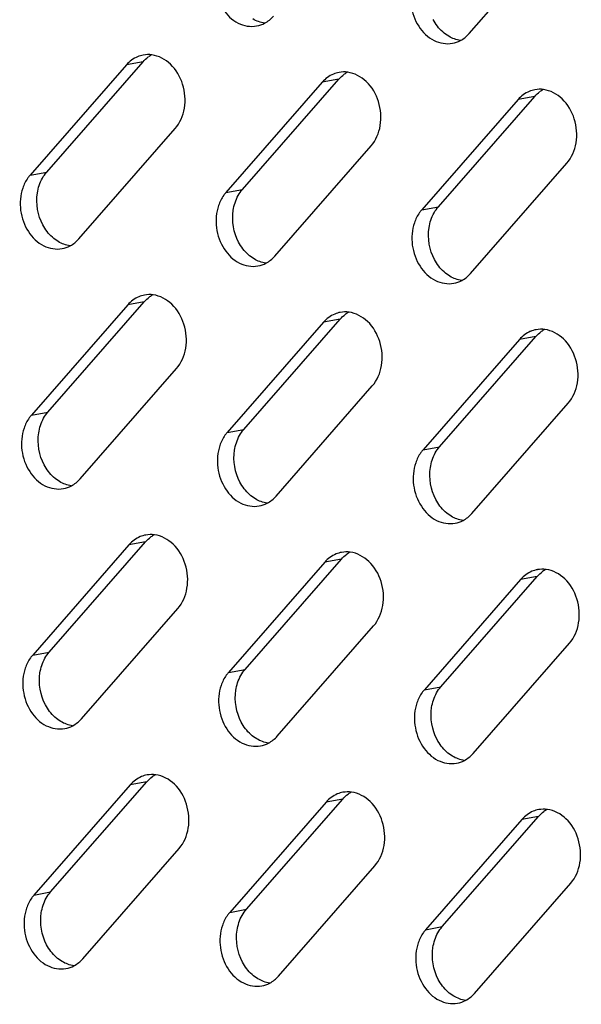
# Model space of a CAD drawing. Header units: millimetres. Extents: x 818 to 1412, y 141 to 561.
# Tile 35 of 86: x 1278.29 to 1283.26, y 261.77 to 270.48. Entities that reach past the tile are written whole.
import ezdxf

# ---------------------------------------------------------------- set-up
doc = ezdxf.new("R2010")
doc.units = ezdxf.units.MM
doc.header["$LTSCALE"] = 61.468
doc.layers.add('00_37_DXF_CONTINUOUS_LINE', color=7, linetype='CONTINUOUS')

msp = doc.modelspace()

# ---------------------------------------------------------------- linework, layer by layer
at = {"layer": '00_37_DXF_CONTINUOUS_LINE', "color": 7, "linetype": 'Continuous'}
for p, q in [((1282.2683, 270.3616), (1283.1207, 271.3374)), ((1279.2338, 270.0836), (1278.3814, 269.1077)), ((1278.5284, 269.1346), (1279.3808, 270.1104)), ((1280.967, 269.9301), (1280.1146, 268.9543)), ((1280.2616, 268.9812), (1281.114, 269.957)), ((1281.9948, 268.8278), (1282.8472, 269.8036)), ((1282.7002, 269.7767), (1281.8478, 268.8009)), ((1278.8132, 268.5439), (1279.6656, 269.5197)), ((1280.5465, 268.3905), (1281.3989, 269.3663)), ((1282.2797, 268.237), (1283.1321, 269.2129)), ((1278.5397, 267.0101), (1279.3921, 267.9859)), ((1279.2452, 267.959), (1278.3928, 266.9832)), ((1280.9784, 267.8056), (1280.126, 266.8298)), ((1280.273, 266.8566), (1281.1254, 267.8325)), ((1282.7116, 267.6522), (1281.8592, 266.6764)), ((1282.0062, 266.7032), (1282.8586, 267.6791)), ((1278.8246, 266.4193), (1279.677, 267.3951)), ((1280.5578, 266.2659), (1281.4102, 267.2417)), ((1282.2911, 266.1125), (1283.1435, 267.0883)), ((1279.2566, 265.8345), (1278.4042, 264.8586)), ((1278.5511, 264.8855), (1279.4035, 265.8613)), ((1280.2843, 264.7321), (1281.1368, 265.7079)), ((1280.9898, 265.681), (1280.1374, 264.7052)), ((1282.723, 265.5276), (1281.8706, 264.5518)), ((1282.0176, 264.5787), (1282.87, 265.5545)), ((1278.836, 264.2948), (1279.6884, 265.2706)), ((1280.5692, 264.1414), (1281.4216, 265.1172)), ((1282.3024, 263.9879), (1283.1549, 264.9638)), ((1279.268, 263.7099), (1278.4156, 262.7341)), ((1278.5625, 262.761), (1279.4149, 263.7368)), ((1281.0012, 263.5565), (1280.1488, 262.5807)), ((1280.2957, 262.6075), (1281.1481, 263.5834)), ((1282.029, 262.4541), (1282.8814, 263.43)), ((1282.7344, 263.4031), (1281.882, 262.4273)), ((1278.8474, 262.1702), (1279.6998, 263.146)), ((1280.5806, 262.0168), (1281.433, 262.9926)), ((1282.3138, 261.8634), (1283.1662, 262.8392))]:
    msp.add_line(p, q, dxfattribs=at)
at = {"layer": '00_37_DXF_CONTINUOUS_LINE', "color": 9, "linetype": 'Continuous'}
for p, q in [((1279.3808, 270.1104), (1279.2338, 270.0836)), ((1281.114, 269.957), (1280.967, 269.9301)), ((1282.8472, 269.8036), (1282.7002, 269.7767)), ((1278.3814, 269.1077), (1278.5284, 269.1346)), ((1280.1146, 268.9543), (1280.2616, 268.9812)), ((1281.8478, 268.8009), (1281.9948, 268.8278)), ((1279.3921, 267.9859), (1279.2452, 267.959)), ((1281.1254, 267.8325), (1280.9784, 267.8056)), ((1282.8586, 267.6791), (1282.7116, 267.6522)), ((1278.3928, 266.9832), (1278.5397, 267.0101)), ((1280.126, 266.8298), (1280.273, 266.8566)), ((1281.8592, 266.6764), (1282.0062, 266.7032)), ((1279.4035, 265.8613), (1279.2566, 265.8345)), ((1281.1368, 265.7079), (1280.9898, 265.681)), ((1282.87, 265.5545), (1282.723, 265.5276)), ((1278.4042, 264.8586), (1278.5511, 264.8855)), ((1280.1374, 264.7052), (1280.2843, 264.7321)), ((1281.8706, 264.5518), (1282.0176, 264.5787)), ((1279.4149, 263.7368), (1279.268, 263.7099)), ((1281.1481, 263.5834), (1281.0012, 263.5565)), ((1282.8814, 263.43), (1282.7344, 263.4031)), ((1278.4156, 262.7341), (1278.5625, 262.761)), ((1280.1488, 262.5807), (1280.2957, 262.6075)), ((1281.882, 262.4273), (1282.029, 262.4541))]:
    msp.add_line(p, q, dxfattribs=at)
at = {"layer": '00_37_DXF_CONTINUOUS_LINE', "color": 7, "linetype": 'Continuous'}
for centre, radius, start, end in [((1279.4259, 269.9319), 0.2425, 100.3442, 112.53238), ((1279.5821, 269.9408), 0.2628, 118.01184, 125.94505), ((1281.1591, 269.7785), 0.2425, 100.3442, 112.53238), ((1281.3153, 269.7873), 0.2628, 118.01184, 125.94505), ((1282.8924, 269.6251), 0.2425, 100.3442, 112.53238), ((1283.0486, 269.6339), 0.2628, 118.01184, 125.94505), ((1279.4373, 267.8074), 0.2425, 100.3442, 112.53238), ((1279.5935, 267.8162), 0.2628, 118.01184, 125.94505), ((1281.1705, 267.654), 0.2425, 100.3442, 112.53238), ((1281.3267, 267.6628), 0.2628, 118.01184, 125.94505), ((1282.9037, 267.5006), 0.2425, 100.3442, 112.53238), ((1283.0599, 267.5094), 0.2628, 118.01184, 125.94505), ((1279.4487, 265.6828), 0.2425, 100.3442, 112.53238), ((1279.6049, 265.6917), 0.2628, 118.01184, 125.94505), ((1281.1819, 265.5294), 0.2425, 100.3442, 112.53238), ((1281.3381, 265.5382), 0.2628, 118.01184, 125.94505), ((1282.9151, 265.376), 0.2425, 100.3442, 112.53238), ((1283.0713, 265.3848), 0.2628, 118.01184, 125.94505), ((1279.4601, 263.5583), 0.2425, 100.3442, 112.53238), ((1279.6163, 263.5671), 0.2628, 118.01184, 125.94505), ((1281.1933, 263.4049), 0.2425, 100.3442, 112.53238), ((1281.3495, 263.4137), 0.2628, 118.01184, 125.94505), ((1282.9265, 263.2515), 0.2425, 100.3442, 112.53238), ((1283.0827, 263.2603), 0.2628, 118.01184, 125.94505)]:
    msp.add_arc(centre, radius, start, end, dxfattribs=at)
for points, knots in [([(1280.0379, 270.9633), (1280.0166, 270.9009), (1280.0057, 270.7633), (1280.0726, 270.5754), (1280.2082, 270.4405), (1280.3324, 270.4182), (1280.3865, 270.428)], [0, 0, 0, 0, 0.264744, 0.532722, 0.779174, 1, 1, 1, 1]), ([(1281.7711, 270.8099), (1281.7498, 270.7475), (1281.7389, 270.6099), (1281.8058, 270.422), (1281.9414, 270.2871), (1282.0656, 270.2648), (1282.1197, 270.2746)], [0, 0, 0, 0, 0.264744, 0.532722, 0.779174, 1, 1, 1, 1]), ([(1279.6656, 269.5197), (1279.7089, 269.5692), (1279.765, 269.7031), (1279.747, 269.9146), (1279.6435, 270.0963), (1279.5202, 270.1639), (1279.4594, 270.1722)], [0, 0, 0, 0, 0.245941, 0.512186, 0.770322, 1, 1, 1, 1]), ([(1281.3989, 269.3663), (1281.4421, 269.4158), (1281.4982, 269.5497), (1281.4803, 269.7612), (1281.3767, 269.9429), (1281.2534, 270.0105), (1281.1926, 270.0188)], [0, 0, 0, 0, 0.245941, 0.512186, 0.770322, 1, 1, 1, 1]), ([(1283.1321, 269.2129), (1283.1753, 269.2624), (1283.2314, 269.3963), (1283.2135, 269.6078), (1283.1099, 269.7895), (1282.9866, 269.8571), (1282.9258, 269.8653)], [0, 0, 0, 0, 0.245941, 0.512186, 0.770322, 1, 1, 1, 1]), ([(1278.3814, 269.1077), (1278.3743, 269.0997), (1278.347, 269.0646), (1278.3269, 269.0241), (1278.316, 268.9922)], [0, 0, 0, 0, 0.2416, 1, 1, 1, 1]), ([(1278.316, 268.9922), (1278.2948, 268.9298), (1278.2838, 268.7921), (1278.3507, 268.6043), (1278.4864, 268.4694), (1278.6106, 268.4471), (1278.6647, 268.4569)], [0, 0, 0, 0, 0.264744, 0.532722, 0.779174, 1, 1, 1, 1]), ([(1280.1146, 268.9543), (1280.1076, 268.9462), (1280.0802, 268.9112), (1280.0601, 268.8706), (1280.0493, 268.8388)], [0, 0, 0, 0, 0.2416, 1, 1, 1, 1]), ([(1280.0493, 268.8388), (1280.028, 268.7764), (1280.017, 268.6387), (1280.084, 268.4509), (1280.2196, 268.316), (1280.3438, 268.2936), (1280.3979, 268.3035)], [0, 0, 0, 0, 0.264744, 0.532722, 0.779174, 1, 1, 1, 1]), ([(1281.8478, 268.8009), (1281.8408, 268.7928), (1281.8134, 268.7578), (1281.7933, 268.7172), (1281.7825, 268.6854)], [0, 0, 0, 0, 0.2416, 1, 1, 1, 1]), ([(1281.7825, 268.6854), (1281.7612, 268.623), (1281.7503, 268.4853), (1281.8172, 268.2975), (1281.9528, 268.1626), (1282.077, 268.1402), (1282.1311, 268.1501)], [0, 0, 0, 0, 0.264744, 0.532722, 0.779174, 1, 1, 1, 1]), ([(1279.677, 267.3951), (1279.7203, 267.4447), (1279.7764, 267.5785), (1279.7584, 267.7901), (1279.6549, 267.9717), (1279.5316, 268.0393), (1279.4708, 268.0476)], [0, 0, 0, 0, 0.245941, 0.512186, 0.770322, 1, 1, 1, 1]), ([(1281.4102, 267.2417), (1281.4535, 267.2913), (1281.5096, 267.4251), (1281.4916, 267.6367), (1281.3881, 267.8183), (1281.2648, 267.8859), (1281.204, 267.8942)], [0, 0, 0, 0, 0.245941, 0.512186, 0.770322, 1, 1, 1, 1]), ([(1283.1435, 267.0883), (1283.1867, 267.1378), (1283.2428, 267.2717), (1283.2249, 267.4833), (1283.1213, 267.6649), (1282.998, 267.7325), (1282.9372, 267.7408)], [0, 0, 0, 0, 0.245941, 0.512186, 0.770322, 1, 1, 1, 1]), ([(1278.3928, 266.9832), (1278.3857, 266.9751), (1278.3584, 266.9401), (1278.3383, 266.8995), (1278.3274, 266.8676)], [0, 0, 0, 0, 0.2416, 1, 1, 1, 1]), ([(1278.3274, 266.8676), (1278.3061, 266.8052), (1278.2952, 266.6676), (1278.3621, 266.4797), (1278.4978, 266.3449), (1278.622, 266.3225), (1278.6761, 266.3324)], [0, 0, 0, 0, 0.264744, 0.532722, 0.779174, 1, 1, 1, 1]), ([(1280.126, 266.8298), (1280.1189, 266.8217), (1280.0916, 266.7867), (1280.0715, 266.7461), (1280.0606, 266.7142)], [0, 0, 0, 0, 0.2416, 1, 1, 1, 1]), ([(1280.0606, 266.7142), (1280.0394, 266.6518), (1280.0284, 266.5142), (1280.0953, 266.3263), (1280.231, 266.1914), (1280.3552, 266.1691), (1280.4093, 266.1789)], [0, 0, 0, 0, 0.264744, 0.532722, 0.779174, 1, 1, 1, 1]), ([(1281.8592, 266.6764), (1281.8522, 266.6683), (1281.8248, 266.6332), (1281.8047, 266.5927), (1281.7939, 266.5608)], [0, 0, 0, 0, 0.2416, 1, 1, 1, 1]), ([(1281.7939, 266.5608), (1281.7726, 266.4984), (1281.7616, 266.3608), (1281.8286, 266.1729), (1281.9642, 266.038), (1282.0884, 266.0157), (1282.1425, 266.0255)], [0, 0, 0, 0, 0.264744, 0.532722, 0.779174, 1, 1, 1, 1]), ([(1279.6884, 265.2706), (1279.7317, 265.3201), (1279.7878, 265.454), (1279.7698, 265.6655), (1279.6663, 265.8472), (1279.543, 265.9148), (1279.4821, 265.9231)], [0, 0, 0, 0, 0.245941, 0.512186, 0.770322, 1, 1, 1, 1]), ([(1281.4216, 265.1172), (1281.4649, 265.1667), (1281.521, 265.3006), (1281.503, 265.5121), (1281.3995, 265.6938), (1281.2762, 265.7614), (1281.2154, 265.7697)], [0, 0, 0, 0, 0.245941, 0.512186, 0.770322, 1, 1, 1, 1]), ([(1283.1549, 264.9638), (1283.1981, 265.0133), (1283.2542, 265.1472), (1283.2362, 265.3587), (1283.1327, 265.5404), (1283.0094, 265.608), (1282.9486, 265.6162)], [0, 0, 0, 0, 0.245941, 0.512186, 0.770322, 1, 1, 1, 1]), ([(1278.4042, 264.8586), (1278.3971, 264.8506), (1278.3697, 264.8155), (1278.3497, 264.775), (1278.3388, 264.7431)], [0, 0, 0, 0, 0.2416, 1, 1, 1, 1]), ([(1278.3388, 264.7431), (1278.3175, 264.6807), (1278.3066, 264.543), (1278.3735, 264.3552), (1278.5092, 264.2203), (1278.6333, 264.198), (1278.6874, 264.2078)], [0, 0, 0, 0, 0.264744, 0.532722, 0.779174, 1, 1, 1, 1]), ([(1280.1374, 264.7052), (1280.1303, 264.6971), (1280.103, 264.6621), (1280.0829, 264.6215), (1280.072, 264.5897)], [0, 0, 0, 0, 0.2416, 1, 1, 1, 1]), ([(1280.072, 264.5897), (1280.0507, 264.5273), (1280.0398, 264.3896), (1280.1067, 264.2018), (1280.2424, 264.0669), (1280.3666, 264.0445), (1280.4207, 264.0544)], [0, 0, 0, 0, 0.264744, 0.532722, 0.779174, 1, 1, 1, 1]), ([(1281.8706, 264.5518), (1281.8635, 264.5437), (1281.8362, 264.5087), (1281.8161, 264.4681), (1281.8052, 264.4363)], [0, 0, 0, 0, 0.2416, 1, 1, 1, 1]), ([(1281.8052, 264.4363), (1281.784, 264.3739), (1281.773, 264.2362), (1281.84, 264.0484), (1281.9756, 263.9135), (1282.0998, 263.8911), (1282.1539, 263.901)], [0, 0, 0, 0, 0.264744, 0.532722, 0.779174, 1, 1, 1, 1]), ([(1279.6998, 263.146), (1279.7431, 263.1956), (1279.7992, 263.3294), (1279.7812, 263.541), (1279.6776, 263.7226), (1279.5544, 263.7902), (1279.4935, 263.7985)], [0, 0, 0, 0, 0.245941, 0.512186, 0.770322, 1, 1, 1, 1]), ([(1281.433, 262.9926), (1281.4763, 263.0422), (1281.5324, 263.176), (1281.5144, 263.3876), (1281.4109, 263.5692), (1281.2876, 263.6368), (1281.2267, 263.6451)], [0, 0, 0, 0, 0.245941, 0.512186, 0.770322, 1, 1, 1, 1]), ([(1283.1662, 262.8392), (1283.2095, 262.8887), (1283.2656, 263.0226), (1283.2476, 263.2342), (1283.1441, 263.4158), (1283.0208, 263.4834), (1282.96, 263.4917)], [0, 0, 0, 0, 0.245941, 0.512186, 0.770322, 1, 1, 1, 1]), ([(1278.4156, 262.7341), (1278.4085, 262.726), (1278.3811, 262.691), (1278.3611, 262.6504), (1278.3502, 262.6185)], [0, 0, 0, 0, 0.2416, 1, 1, 1, 1]), ([(1278.3502, 262.6185), (1278.3289, 262.5561), (1278.318, 262.4185), (1278.3849, 262.2306), (1278.5206, 262.0958), (1278.6447, 262.0734), (1278.6988, 262.0833)], [0, 0, 0, 0, 0.264744, 0.532722, 0.779174, 1, 1, 1, 1]), ([(1280.1488, 262.5807), (1280.1417, 262.5726), (1280.1143, 262.5376), (1280.0943, 262.497), (1280.0834, 262.4651)], [0, 0, 0, 0, 0.2416, 1, 1, 1, 1]), ([(1280.0834, 262.4651), (1280.0621, 262.4027), (1280.0512, 262.2651), (1280.1181, 262.0772), (1280.2538, 261.9423), (1280.3779, 261.92), (1280.432, 261.9298)], [0, 0, 0, 0, 0.264744, 0.532722, 0.779174, 1, 1, 1, 1]), ([(1281.882, 262.4273), (1281.8749, 262.4192), (1281.8476, 262.3841), (1281.8275, 262.3436), (1281.8166, 262.3117)], [0, 0, 0, 0, 0.2416, 1, 1, 1, 1]), ([(1281.8166, 262.3117), (1281.7953, 262.2493), (1281.7844, 262.1117), (1281.8513, 261.9238), (1281.987, 261.7889), (1282.1112, 261.7666), (1282.1653, 261.7764)], [0, 0, 0, 0, 0.264744, 0.532722, 0.779174, 1, 1, 1, 1])]:
    msp.add_open_spline(points, degree=3, knots=knots, dxfattribs=at)
for points in [[(1280.4573, 270.4527), (1280.4866, 270.4683), (1280.5132, 270.49), (1280.5351, 270.515)], [(1280.4566, 270.4533), (1280.4203, 270.4582), (1280.3845, 270.4713), (1280.3529, 270.49)], [(1280.3865, 270.428), (1280.4111, 270.4325), (1280.4352, 270.441), (1280.4573, 270.4527)], [(1282.0334, 270.3753), (1281.9991, 270.4061), (1281.9705, 270.444), (1281.9489, 270.4848)], [(1282.0861, 270.3365), (1282.0673, 270.3476), (1282.0497, 270.3607), (1282.0334, 270.3753)], [(1282.1898, 270.2998), (1282.1535, 270.3048), (1282.1177, 270.3179), (1282.0861, 270.3365)], [(1282.1905, 270.2993), (1282.2198, 270.3149), (1282.2464, 270.3366), (1282.2683, 270.3616)], [(1282.1197, 270.2746), (1282.1443, 270.2791), (1282.1684, 270.2876), (1282.1905, 270.2993)], [(1279.333, 270.156), (1279.2952, 270.1403), (1279.2607, 270.1144), (1279.2338, 270.0836)], [(1279.3808, 270.1104), (1279.3948, 270.1265), (1279.4106, 270.1411), (1279.4278, 270.1535)], [(1279.4594, 270.1722), (1279.4339, 270.1756), (1279.4076, 270.1751), (1279.3824, 270.1705)], [(1281.0662, 270.0025), (1281.0284, 269.9868), (1280.9939, 269.961), (1280.967, 269.9301)], [(1281.114, 269.957), (1281.128, 269.973), (1281.1438, 269.9876), (1281.1611, 270.0001)], [(1281.1926, 270.0188), (1281.1671, 270.0222), (1281.1408, 270.0217), (1281.1156, 270.0171)], [(1282.7994, 269.8491), (1282.7616, 269.8334), (1282.7272, 269.8076), (1282.7002, 269.7767)], [(1282.8472, 269.8036), (1282.8612, 269.8196), (1282.877, 269.8342), (1282.8943, 269.8467)], [(1282.9258, 269.8653), (1282.9004, 269.8688), (1282.8741, 269.8683), (1282.8488, 269.8637)], [(1278.4899, 269.0797), (1278.5008, 269.0992), (1278.5137, 269.1178), (1278.5284, 269.1346)], [(1278.446, 268.9495), (1278.453, 268.9948), (1278.4676, 269.0398), (1278.4899, 269.0797)], [(1278.4939, 268.6671), (1278.4492, 268.7515), (1278.4315, 268.8552), (1278.446, 268.9495)], [(1280.1793, 268.7961), (1280.1862, 268.8414), (1280.2008, 268.8863), (1280.2232, 268.9263)], [(1280.2232, 268.9263), (1280.234, 268.9458), (1280.2469, 268.9644), (1280.2616, 268.9812)], [(1280.2271, 268.5137), (1280.1824, 268.5981), (1280.1647, 268.7018), (1280.1793, 268.7961)], [(1281.9125, 268.6427), (1281.9195, 268.688), (1281.934, 268.7329), (1281.9564, 268.7729)], [(1281.9564, 268.7729), (1281.9673, 268.7924), (1281.9801, 268.811), (1281.9948, 268.8278)], [(1278.5784, 268.5575), (1278.5441, 268.5883), (1278.5155, 268.6263), (1278.4939, 268.6671)], [(1281.9603, 268.3602), (1281.9156, 268.4446), (1281.8979, 268.5483), (1281.9125, 268.6427)], [(1278.631, 268.5188), (1278.6123, 268.5299), (1278.5946, 268.543), (1278.5784, 268.5575)], [(1278.7348, 268.4821), (1278.6984, 268.487), (1278.6626, 268.5002), (1278.631, 268.5188)], [(1278.7355, 268.4816), (1278.7648, 268.4972), (1278.7914, 268.5189), (1278.8132, 268.5439)], [(1280.3116, 268.4041), (1280.2773, 268.4349), (1280.2487, 268.4729), (1280.2271, 268.5137)], [(1278.6647, 268.4569), (1278.6893, 268.4614), (1278.7134, 268.4699), (1278.7355, 268.4816)], [(1280.3642, 268.3654), (1280.3455, 268.3765), (1280.3278, 268.3896), (1280.3116, 268.4041)], [(1280.468, 268.3287), (1280.4316, 268.3336), (1280.3958, 268.3468), (1280.3642, 268.3654)], [(1280.3979, 268.3035), (1280.4225, 268.308), (1280.4466, 268.3164), (1280.4687, 268.3282)], [(1280.4687, 268.3282), (1280.498, 268.3438), (1280.5246, 268.3654), (1280.5465, 268.3905)], [(1282.0448, 268.2507), (1282.0105, 268.2815), (1281.9819, 268.3195), (1281.9603, 268.3602)], [(1282.0975, 268.212), (1282.0787, 268.2231), (1282.061, 268.2362), (1282.0448, 268.2507)], [(1282.2019, 268.1748), (1282.2312, 268.1904), (1282.2578, 268.212), (1282.2797, 268.237)], [(1282.2012, 268.1753), (1282.1649, 268.1802), (1282.1291, 268.1934), (1282.0975, 268.212)], [(1282.1311, 268.1501), (1282.1557, 268.1546), (1282.1798, 268.163), (1282.2019, 268.1748)], [(1279.4708, 268.0476), (1279.4453, 268.0511), (1279.419, 268.0506), (1279.3938, 268.046)], [(1279.3444, 268.0314), (1279.3066, 268.0157), (1279.2721, 267.9898), (1279.2452, 267.959)], [(1279.3921, 267.9859), (1279.4061, 268.0019), (1279.422, 268.0165), (1279.4392, 268.029)], [(1281.0776, 267.878), (1281.0398, 267.8623), (1281.0053, 267.8364), (1280.9784, 267.8056)], [(1281.1254, 267.8325), (1281.1394, 267.8485), (1281.1552, 267.8631), (1281.1724, 267.8756)], [(1281.204, 267.8942), (1281.1785, 267.8977), (1281.1522, 267.8972), (1281.127, 267.8926)], [(1282.8108, 267.7246), (1282.773, 267.7089), (1282.7386, 267.683), (1282.7116, 267.6522)], [(1282.8586, 267.6791), (1282.8726, 267.6951), (1282.8884, 267.7097), (1282.9057, 267.7222)], [(1282.9372, 267.7408), (1282.9118, 267.7443), (1282.8855, 267.7437), (1282.8602, 267.7391)], [(1278.5013, 266.9552), (1278.5122, 266.9747), (1278.5251, 266.9932), (1278.5397, 267.0101)], [(1278.4574, 266.825), (1278.4644, 266.8703), (1278.479, 266.9152), (1278.5013, 266.9552)], [(1280.2345, 266.8018), (1280.2454, 266.8213), (1280.2583, 266.8398), (1280.273, 266.8566)], [(1278.5053, 266.5425), (1278.4606, 266.6269), (1278.4429, 266.7306), (1278.4574, 266.825)], [(1280.1906, 266.6716), (1280.1976, 266.7168), (1280.2122, 266.7618), (1280.2345, 266.8018)], [(1280.2385, 266.3891), (1280.1938, 266.4735), (1280.1761, 266.5772), (1280.1906, 266.6716)], [(1281.9678, 266.6484), (1281.9787, 266.6678), (1281.9915, 266.6864), (1282.0062, 266.7032)], [(1281.9239, 266.5182), (1281.9308, 266.5634), (1281.9454, 266.6084), (1281.9678, 266.6484)], [(1278.5898, 266.433), (1278.5555, 266.4638), (1278.5269, 266.5018), (1278.5053, 266.5425)], [(1281.9717, 266.2357), (1281.927, 266.3201), (1281.9093, 266.4238), (1281.9239, 266.5182)], [(1278.6424, 266.3943), (1278.6236, 266.4053), (1278.606, 266.4185), (1278.5898, 266.433)], [(1278.7462, 266.3576), (1278.7098, 266.3625), (1278.674, 266.3756), (1278.6424, 266.3943)], [(1278.7469, 266.357), (1278.7762, 266.3726), (1278.8028, 266.3943), (1278.8246, 266.4193)], [(1278.6761, 266.3324), (1278.7006, 266.3368), (1278.7248, 266.3453), (1278.7469, 266.357)], [(1280.323, 266.2796), (1280.2887, 266.3104), (1280.2601, 266.3484), (1280.2385, 266.3891)], [(1280.3756, 266.2409), (1280.3569, 266.2519), (1280.3392, 266.265), (1280.323, 266.2796)], [(1280.4794, 266.2042), (1280.443, 266.2091), (1280.4072, 266.2222), (1280.3756, 266.2409)], [(1280.4801, 266.2036), (1280.5094, 266.2192), (1280.536, 266.2409), (1280.5578, 266.2659)], [(1282.0562, 266.1262), (1282.0219, 266.157), (1281.9933, 266.1949), (1281.9717, 266.2357)], [(1280.4093, 266.1789), (1280.4339, 266.1834), (1280.458, 266.1919), (1280.4801, 266.2036)], [(1282.1088, 266.0874), (1282.0901, 266.0985), (1282.0724, 266.1116), (1282.0562, 266.1262)], [(1282.2126, 266.0507), (1282.1763, 266.0557), (1282.1404, 266.0688), (1282.1088, 266.0874)], [(1282.1425, 266.0255), (1282.1671, 266.03), (1282.1912, 266.0385), (1282.2133, 266.0502)], [(1282.2133, 266.0502), (1282.2426, 266.0658), (1282.2692, 266.0875), (1282.2911, 266.1125)], [(1279.3558, 265.9069), (1279.318, 265.8912), (1279.2835, 265.8653), (1279.2566, 265.8345)], [(1279.4035, 265.8613), (1279.4175, 265.8774), (1279.4334, 265.892), (1279.4506, 265.9044)], [(1279.4821, 265.9231), (1279.4567, 265.9265), (1279.4304, 265.926), (1279.4052, 265.9214)], [(1281.089, 265.7534), (1281.0512, 265.7377), (1281.0167, 265.7119), (1280.9898, 265.681)], [(1281.1368, 265.7079), (1281.1508, 265.7239), (1281.1666, 265.7385), (1281.1838, 265.751)], [(1281.2154, 265.7697), (1281.1899, 265.7731), (1281.1636, 265.7726), (1281.1384, 265.768)], [(1282.9486, 265.6162), (1282.9231, 265.6197), (1282.8968, 265.6192), (1282.8716, 265.6146)], [(1282.8222, 265.6), (1282.7844, 265.5843), (1282.7499, 265.5585), (1282.723, 265.5276)], [(1282.87, 265.5545), (1282.884, 265.5705), (1282.8998, 265.5851), (1282.9171, 265.5976)], [(1278.4688, 264.7004), (1278.4758, 264.7457), (1278.4904, 264.7907), (1278.5127, 264.8306)], [(1278.5127, 264.8306), (1278.5236, 264.8501), (1278.5364, 264.8687), (1278.5511, 264.8855)], [(1278.5167, 264.418), (1278.472, 264.5024), (1278.4543, 264.6061), (1278.4688, 264.7004)], [(1280.202, 264.547), (1280.209, 264.5923), (1280.2236, 264.6372), (1280.2459, 264.6772)], [(1280.2459, 264.6772), (1280.2568, 264.6967), (1280.2697, 264.7153), (1280.2843, 264.7321)], [(1281.9791, 264.5238), (1281.99, 264.5433), (1282.0029, 264.5619), (1282.0176, 264.5787)], [(1280.2499, 264.2646), (1280.2052, 264.349), (1280.1875, 264.4526), (1280.202, 264.547)], [(1281.9353, 264.3936), (1281.9422, 264.4389), (1281.9568, 264.4838), (1281.9791, 264.5238)], [(1278.6012, 264.3084), (1278.5668, 264.3392), (1278.5382, 264.3772), (1278.5167, 264.418)], [(1281.9831, 264.1111), (1281.9384, 264.1955), (1281.9207, 264.2992), (1281.9353, 264.3936)], [(1278.6538, 264.2697), (1278.635, 264.2808), (1278.6174, 264.2939), (1278.6012, 264.3084)], [(1278.7576, 264.233), (1278.7212, 264.2379), (1278.6854, 264.2511), (1278.6538, 264.2697)], [(1278.6874, 264.2078), (1278.712, 264.2123), (1278.7362, 264.2208), (1278.7582, 264.2325)], [(1278.7582, 264.2325), (1278.7876, 264.2481), (1278.8142, 264.2698), (1278.836, 264.2948)], [(1280.3344, 264.155), (1280.3001, 264.1858), (1280.2715, 264.2238), (1280.2499, 264.2646)], [(1280.387, 264.1163), (1280.3683, 264.1274), (1280.3506, 264.1405), (1280.3344, 264.155)], [(1280.4915, 264.0791), (1280.5208, 264.0947), (1280.5474, 264.1163), (1280.5692, 264.1414)], [(1280.4908, 264.0796), (1280.4544, 264.0845), (1280.4186, 264.0977), (1280.387, 264.1163)], [(1280.4207, 264.0544), (1280.4452, 264.0589), (1280.4694, 264.0673), (1280.4915, 264.0791)], [(1282.0676, 264.0016), (1282.0333, 264.0324), (1282.0047, 264.0704), (1281.9831, 264.1111)], [(1282.1202, 263.9629), (1282.1015, 263.974), (1282.0838, 263.9871), (1282.0676, 264.0016)], [(1282.224, 263.9262), (1282.1876, 263.9311), (1282.1518, 263.9443), (1282.1202, 263.9629)], [(1282.2247, 263.9257), (1282.254, 263.9413), (1282.2806, 263.9629), (1282.3024, 263.9879)], [(1282.1539, 263.901), (1282.1785, 263.9055), (1282.2026, 263.9139), (1282.2247, 263.9257)], [(1279.3672, 263.7823), (1279.3293, 263.7666), (1279.2949, 263.7407), (1279.268, 263.7099)], [(1279.4149, 263.7368), (1279.4289, 263.7528), (1279.4448, 263.7674), (1279.462, 263.7799)], [(1279.4935, 263.7985), (1279.4681, 263.802), (1279.4418, 263.8015), (1279.4165, 263.7969)], [(1281.1004, 263.6289), (1281.0626, 263.6132), (1281.0281, 263.5873), (1281.0012, 263.5565)], [(1281.1481, 263.5834), (1281.1621, 263.5994), (1281.178, 263.614), (1281.1952, 263.6265)], [(1281.2267, 263.6451), (1281.2013, 263.6486), (1281.175, 263.6481), (1281.1498, 263.6435)], [(1282.8336, 263.4755), (1282.7958, 263.4598), (1282.7613, 263.4339), (1282.7344, 263.4031)], [(1282.8814, 263.43), (1282.8954, 263.446), (1282.9112, 263.4606), (1282.9284, 263.4731)], [(1282.96, 263.4917), (1282.9345, 263.4952), (1282.9082, 263.4946), (1282.883, 263.49)], [(1278.5241, 262.7061), (1278.535, 262.7256), (1278.5478, 262.7441), (1278.5625, 262.761)], [(1278.4802, 262.5759), (1278.4872, 262.6212), (1278.5018, 262.6661), (1278.5241, 262.7061)], [(1278.528, 262.2934), (1278.4833, 262.3778), (1278.4657, 262.4815), (1278.4802, 262.5759)], [(1280.2573, 262.5527), (1280.2682, 262.5722), (1280.281, 262.5907), (1280.2957, 262.6075)], [(1280.2134, 262.4225), (1280.2204, 262.4677), (1280.235, 262.5127), (1280.2573, 262.5527)], [(1280.2613, 262.14), (1280.2166, 262.2244), (1280.1989, 262.3281), (1280.2134, 262.4225)], [(1281.9466, 262.2691), (1281.9536, 262.3143), (1281.9682, 262.3593), (1281.9905, 262.3993)], [(1281.9905, 262.3993), (1282.0014, 262.4187), (1282.0143, 262.4373), (1282.029, 262.4541)], [(1278.6126, 262.1839), (1278.5782, 262.2147), (1278.5496, 262.2527), (1278.528, 262.2934)], [(1281.9945, 261.9866), (1281.9498, 262.071), (1281.9321, 262.1747), (1281.9466, 262.2691)], [(1278.6652, 262.1452), (1278.6464, 262.1562), (1278.6288, 262.1694), (1278.6126, 262.1839)], [(1278.7689, 262.1085), (1278.7326, 262.1134), (1278.6968, 262.1265), (1278.6652, 262.1452)], [(1278.7696, 262.1079), (1278.799, 262.1235), (1278.8256, 262.1452), (1278.8474, 262.1702)], [(1280.3458, 262.0305), (1280.3114, 262.0613), (1280.2828, 262.0993), (1280.2613, 262.14)], [(1278.6988, 262.0833), (1278.7234, 262.0877), (1278.7476, 262.0962), (1278.7696, 262.1079)], [(1280.3984, 261.9918), (1280.3796, 262.0028), (1280.362, 262.0159), (1280.3458, 262.0305)], [(1280.5022, 261.9551), (1280.4658, 261.96), (1280.43, 261.9731), (1280.3984, 261.9918)], [(1280.432, 261.9298), (1280.4566, 261.9343), (1280.4808, 261.9428), (1280.5029, 261.9545)], [(1280.5029, 261.9545), (1280.5322, 261.9701), (1280.5588, 261.9918), (1280.5806, 262.0168)], [(1282.079, 261.8771), (1282.0447, 261.9079), (1282.0161, 261.9458), (1281.9945, 261.9866)], [(1282.1316, 261.8383), (1282.1129, 261.8494), (1282.0952, 261.8625), (1282.079, 261.8771)], [(1282.2361, 261.8011), (1282.2654, 261.8167), (1282.292, 261.8384), (1282.3138, 261.8634)], [(1282.2354, 261.8016), (1282.199, 261.8066), (1282.1632, 261.8197), (1282.1316, 261.8383)], [(1282.1653, 261.7764), (1282.1899, 261.7809), (1282.214, 261.7894), (1282.2361, 261.8011)]]:
    msp.add_open_spline(points, degree=3, dxfattribs=at)

doc.saveas('drawing.dxf')
